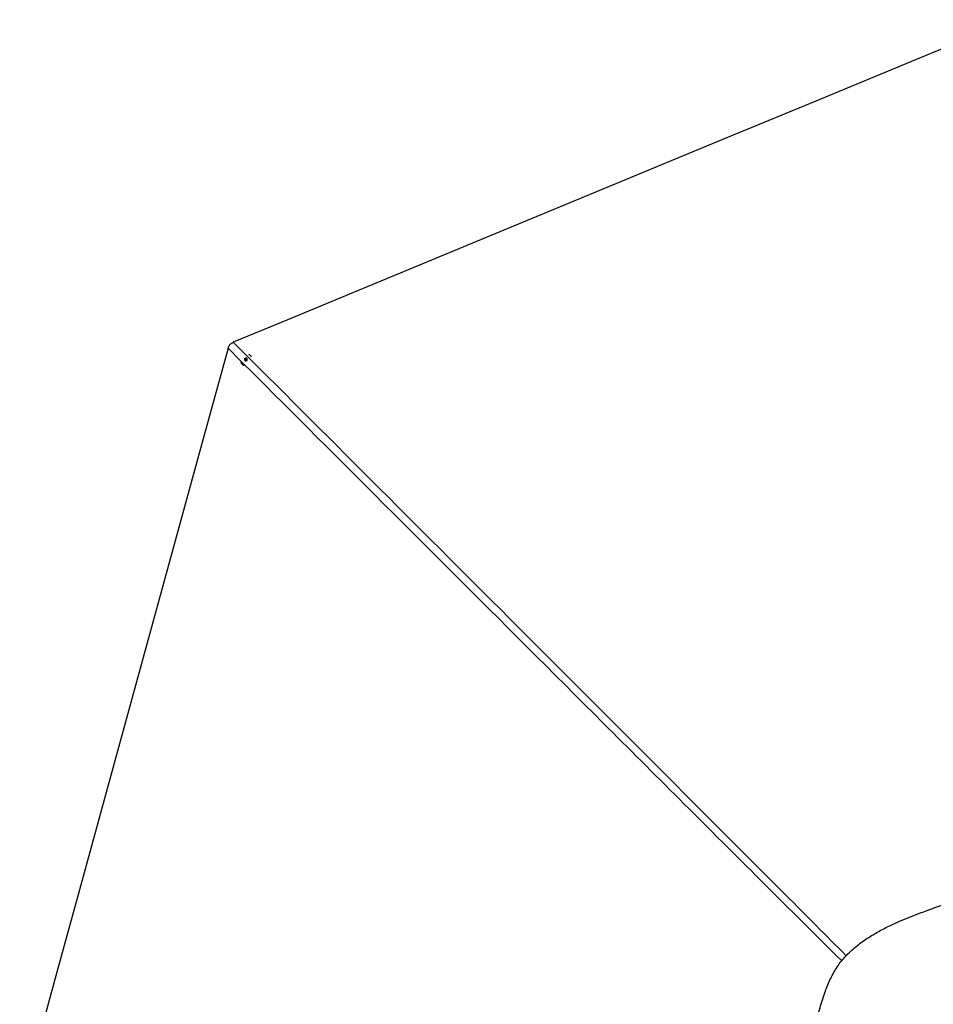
# Paper-space layout 'Surface Plate' of a CAD drawing. Header units: millimetres. Extents: x 2386 to 18395, y 1192 to 15955.
# Tile 34 of 48: x 3428 to 6305, y 12851 to 15953. Entities that reach past the tile are written whole.
import ezdxf

# ---------------------------------------------------------------- set-up
doc = ezdxf.new("R2010")
doc.units = ezdxf.units.MM

psp = doc.layouts.new('Surface Plate')

# ---------------------------------------------------------------- linework, layer by layer
at = {"color": 7, "linetype": 'Continuous', "lineweight": 25, "ltscale": 2}
for p, q in [((4151.42, 14897.09), (4149.48, 14898.05)), ((4154.69, 14894.58), (4154.63, 14894.64)), ((4128.13, 14867.97), (4128.26, 14867.83)), ((4136.73, 14883.85), (4139.36, 14886.1)), ((4137.18, 14880.61), (4136.73, 14883.85)), ((4137.63, 14882.96), (4136.73, 14883.85)), ((4140.25, 14879.63), (4137.18, 14880.61)), ((4137.63, 14882.96), (4138.94, 14884.09)), ((4137.85, 14881.34), (4137.63, 14882.96)), ((4137.99, 14880.35), (4137.85, 14881.34)), ((4138.94, 14884.09), (4140.25, 14885.22)), ((4139.36, 14886.1), (4142.43, 14885.13)), ((4140.25, 14885.22), (4139.36, 14886.1)), ((4140.25, 14885.22), (4141.79, 14884.73)), ((4142.88, 14881.89), (4140.25, 14879.63)), ((4141.79, 14884.73), (4142.51, 14884.49)), ((4142.43, 14885.13), (4142.88, 14881.89))]:
    psp.add_line(p, q, dxfattribs=at)
at = {"color": 7, "linetype": 'Continuous', "lineweight": 25, "ltscale": 2, "flags": 128}
for points in [[(6553.74, 15953.18), (6249.15, 15827.01), (5935.08, 15696.92), (5621, 15566.82), (5306.93, 15436.73), (4866.89, 15254.46), (4552.82, 15124.37), (4238.74, 14994.27), (4100.46, 14937)], [(4084.08, 14917.97), (4000.62, 14613.9), (3914.37, 14299.67), (3828.12, 13985.44), (3741.87, 13671.21), (3612.49, 13199.86), (3547.81, 12964.19), (3483.12, 12728.52), (3427.52, 12525.96)], [(4137.02, 14886.2), (4135.85, 14884.77), (4135.29, 14883.04), (4135.41, 14881.28), (4136.21, 14879.77), (4137.55, 14878.73), (4139.23, 14878.32), (4141, 14878.6), (4142.59, 14879.53), (4143.75, 14880.97), (4144.32, 14882.7), (4144.19, 14884.45), (4143.4, 14885.96), (4142.06, 14887.01), (4140.38, 14887.42), (4138.61, 14887.14), (4137.02, 14886.2)]]:
    psp.add_lwpolyline(points, dxfattribs=at)
at = {"color": 7, "linetype": 'Continuous', "lineweight": 25, "ltscale": 4}
for centre, radius, start, end in [((4143.49, 14883.42), 15.81, 23.99304, 59.87341), ((4139.39, 14879.3), 15.97, 195.06044, 253.67572), ((4140.94, 14881.71), 3.11, 130.01391, 186.7901), ((4140.45, 14881.69), 2.62, 187.67629, 212.74796), ((4140.94, 14881.84), 3, 73.60936, 131.72795), ((4141.01, 14882.28), 2.57, 53.56602, 72.41092)]:
    psp.add_arc(centre, radius, start, end, dxfattribs=at)
at = {"color": 7, "linetype": 'Continuous', "lineweight": 25, "ltscale": 2}
for points, knots in [([(4084.08, 14917.97), (4084.56, 14919.49), (4085.53, 14922.56), (4087.83, 14926.82), (4090.84, 14930.65), (4094.96, 14934.32), (4098.46, 14936.02), (4100.46, 14937)], [0, 0, 0, 0, 0.1831351, 0.3705223, 0.5539435, 0.743766, 1, 1, 1, 1]), ([(6309.43, 11773.38), (6318.56, 11769.73), (6336.78, 11762.46), (6363.46, 11750.73), (6389.71, 11738.96), (6415.72, 11727.45), (6440.33, 11717.21), (6463.72, 11708.46), (6485.96, 11701.3), (6506.75, 11695.97), (6525.96, 11692.38), (6543.43, 11690.26), (6561.1, 11689.38), (6580.89, 11689.83), (6602.69, 11692.07), (6626.22, 11696.46), (6649.4, 11702.52), (6672.24, 11709.93), (6694.79, 11718.4), (6718.64, 11728.29), (6743.88, 11739.5), (6770.69, 11751.77), (6797.8, 11764.07), (6825.35, 11775.99), (6852.81, 11786.83), (6879.86, 11796.88), (6906.33, 11806.44), (6932.69, 11816.04), (6958.84, 11825.95), (6984.69, 11836.5), (7010.09, 11848.02), (7034.88, 11860.84), (7057.93, 11874.76), (7079.04, 11889.82), (7098.01, 11905.85), (7115.39, 11923.43), (7131.27, 11942.18), (7145.77, 11961.95), (7159.07, 11982.58), (7171.34, 12003.91), (7182.76, 12025.83), (7194.25, 12049.79), (7205.9, 12075.83), (7217.89, 12103.98), (7229.84, 12132.66), (7242, 12161.6), (7254.67, 12190.94), (7267.46, 12220.59), (7280.1, 12250.64), (7292.09, 12280.77), (7302.35, 12308.95), (7310.82, 12335.26), (7317.59, 12359.63), (7323.16, 12384.31), (7326.98, 12407.28), (7329.25, 12428.38), (7330.27, 12447.47), (7330.2, 12466.53), (7328.78, 12487.59), (7325.64, 12510.54), (7320.54, 12535.14), (7314.06, 12559.3), (7306.48, 12583.06), (7298.04, 12606.48), (7288.34, 12631.2), (7277.47, 12657.31), (7265.58, 12684.91), (7253.61, 12712.59), (7241.9, 12740.28), (7230.81, 12767.74), (7220.22, 12794.45), (7209.96, 12820.15), (7199.81, 12844.76), (7189.52, 12868.35), (7178.87, 12891.02), (7167.61, 12912.83), (7155.53, 12933.76), (7142.44, 12953.77), (7128.17, 12972.75), (7110.12, 12993.26), (7087.62, 13014.64), (7061.46, 13037.63), (7033.92, 13059.48), (7005.13, 13080.24), (6975, 13099.93), (6943.64, 13118.45), (6909.44, 13136.61), (6872.45, 13154.03), (6832.61, 13170.31), (6791.86, 13184.53), (6750.27, 13196.63), (6707.94, 13206.5), (6672.14, 13212.76), (6643.22, 13216.53), (6621.39, 13218.73), (6599.44, 13220.27), (6577.55, 13221.13), (6555.93, 13221.31), (6533.28, 13219.99), (6509.71, 13217.08), (6485.21, 13212.54), (6461.1, 13206.82), (6437.26, 13200.16), (6413.51, 13192.71), (6389.67, 13184.65), (6365.56, 13176.07), (6341.04, 13167.12), (6316.07, 13157.98), (6288.7, 13147.97), (6259.15, 13136.96), (6227.57, 13124.64), (6196.04, 13111.49), (6169.17, 13099.19), (6146.79, 13087.98), (6128.78, 13078.25), (6110.75, 13067.67), (6092.73, 13056.07), (6074.77, 13043.25), (6057.05, 13029.07), (6040.6, 13014.12), (6025.58, 12998.65), (6012.14, 12982.69), (6000.07, 12965.39), (5989.26, 12946.99), (5979.63, 12927.64), (5971.02, 12907.49), (5963.25, 12886.64), (5955.77, 12864.08), (5948.47, 12839.77), (5941.14, 12813.66), (5933.8, 12786.82), (5926.1, 12759.44), (5917.97, 12731.87), (5909.69, 12704.38), (5901.47, 12677.07), (5893.46, 12649.94), (5885.86, 12622.94), (5878.84, 12595.99), (5872.56, 12569.03), (5867.23, 12542), (5863.05, 12514.87), (5860.51, 12490.35), (5859.33, 12468.59), (5859.08, 12449.62), (5860.12, 12430.76), (5862.44, 12412.12), (5866.08, 12392.24), (5871.12, 12371.25), (5877.49, 12349.2), (5884.52, 12327.49), (5892.28, 12304.99), (5900.56, 12281.59), (5909.08, 12257.11), (5917.14, 12232.48), (5924.41, 12207.69), (5930.61, 12182.92), (5936.04, 12158.5), (5941.57, 12131.57), (5947.34, 12102.55), (5953.8, 12071.78), (5960.85, 12042.44), (5968.98, 12014.39), (5978.15, 11989.04), (5988.4, 11966.33), (5999.59, 11946.21), (6012.49, 11927.43), (6027.12, 11910.25), (6043.14, 11894.62), (6061.44, 11879.57), (6082.06, 11865.37), (6104.9, 11852.16), (6128.52, 11840.45), (6152.78, 11829.9), (6177.61, 11820.19), (6202.98, 11811.01), (6228.89, 11802.05), (6255.33, 11793.01), (6282.31, 11783.62), (6300.33, 11776.82), (6309.43, 11773.38)], [0, 0, 0, 0, 0.0062079, 0.0123847, 0.0185275, 0.0246371, 0.0307135, 0.0357515, 0.0407646, 0.0457516, 0.0494761, 0.0531858, 0.0568885, 0.0606336, 0.0656625, 0.0707159, 0.0757948, 0.0808976, 0.0860264, 0.0911809, 0.0973971, 0.1036484, 0.1099362, 0.116261, 0.1226055, 0.1285507, 0.1344957, 0.140439, 0.1463798, 0.1523162, 0.1582479, 0.1641726, 0.1700884, 0.1753383, 0.1805792, 0.1857567, 0.1909068, 0.1960997, 0.2013354, 0.2066101, 0.2119258, 0.2172802, 0.2237535, 0.230278, 0.2368554, 0.2434816, 0.2500953, 0.257012, 0.2639405, 0.2708741, 0.2778026, 0.2832351, 0.2886523, 0.294047, 0.299413, 0.3034569, 0.3074802, 0.3114793, 0.3154719, 0.3208122, 0.32617, 0.3315397, 0.3369132, 0.3422866, 0.3476539, 0.3540791, 0.3604807, 0.3668553, 0.3731968, 0.3794439, 0.385547, 0.3914459, 0.3971495, 0.4026894, 0.4080894, 0.4133727, 0.4185521, 0.423644, 0.428662, 0.4336209, 0.4408799, 0.4482224, 0.4556009, 0.4630516, 0.4706144, 0.4783049, 0.4860229, 0.4950455, 0.5040918, 0.5131651, 0.5222697, 0.5314084, 0.540585, 0.5451896, 0.5498053, 0.5544325, 0.5590731, 0.5636264, 0.5680646, 0.5733929, 0.5787173, 0.5840504, 0.5894025, 0.5947853, 0.6002095, 0.6056867, 0.6112314, 0.6168531, 0.6225078, 0.6296062, 0.6367709, 0.6440355, 0.6514437, 0.6557602, 0.6601503, 0.6646266, 0.6692039, 0.6739001, 0.6787295, 0.6836315, 0.6879634, 0.6923324, 0.6967724, 0.7013022, 0.7059222, 0.710634, 0.7154345, 0.7203229, 0.7260146, 0.7318156, 0.7377239, 0.7437359, 0.7497899, 0.7558437, 0.7618906, 0.7679227, 0.7739342, 0.7799172, 0.785863, 0.7917628, 0.7976083, 0.8033903, 0.807398, 0.8113778, 0.8153479, 0.8193167, 0.8232851, 0.8282375, 0.8331799, 0.8381049, 0.843009, 0.8485831, 0.8541205, 0.8596181, 0.8650714, 0.8704441, 0.8757132, 0.8808802, 0.8878858, 0.894593, 0.9010551, 0.9073121, 0.913395, 0.9183508, 0.9232159, 0.9280042, 0.9327336, 0.9374299, 0.9421127, 0.9477262, 0.9533461, 0.9589832, 0.9646483, 0.9703546, 0.9761133, 0.9819397, 0.9878498, 0.9938627, 1, 1, 1, 1])]:
    psp.add_open_spline(points, degree=3, knots=knots, dxfattribs=at)
at = {"color": 8, "linetype": 'Continuous', "lineweight": 25, "ltscale": 2}
for points, knots in [([(4100.46, 14937), (4389.88, 14647.5), (4824.93, 14212.32), (5405.42, 13631.32), (5759.7, 13276.61), (5968.06, 13067.35), (6031.12, 13004.03)], [0, 0, 0, 0, 0.4494854, 0.6756688, 0.9018524, 1, 1, 1, 1]), ([(6016.7, 12987.65), (5926.52, 13077.47), (5675.99, 13327.02), (5105.46, 13897.03), (4551.47, 14450.71), (4157.66, 14844.41), (4084.08, 14917.97)], [0, 0, 0, 0, 0.13982116, 0.38845821, 0.88573693, 1, 1, 1, 1])]:
    psp.add_open_spline(points, degree=3, knots=knots, dxfattribs=at)

doc.saveas('drawing.dxf')
